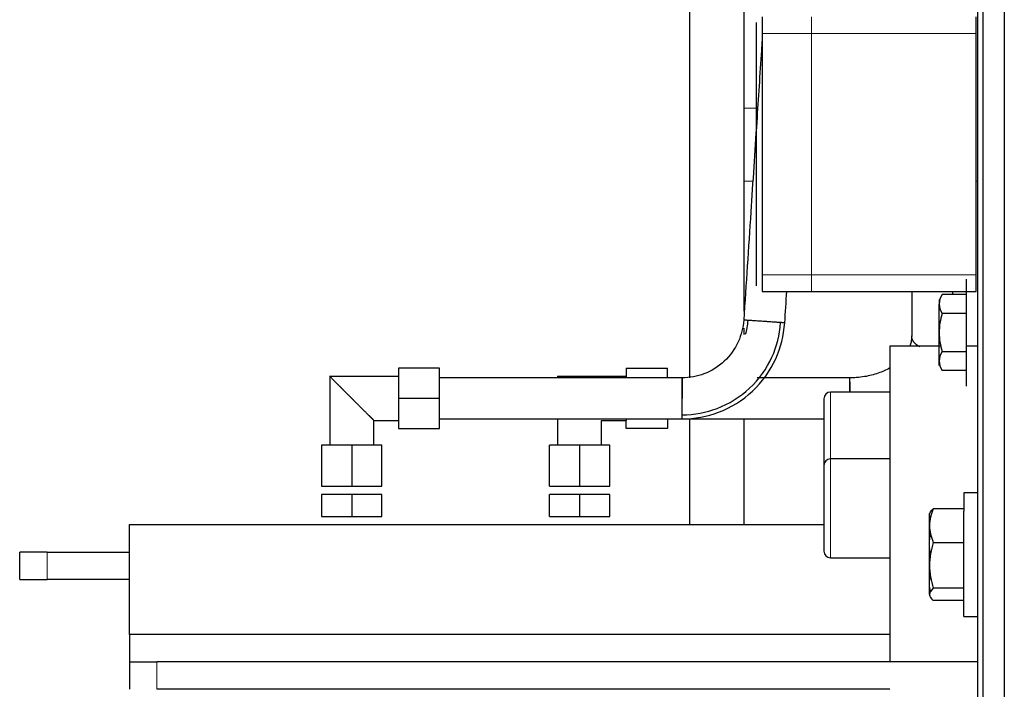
# Model space of a CAD drawing. Header units: inches. Extents: x 0 to 29700, y -16 to 21000.
# Tile 53 of 256: x 8237 to 8596, y 9610 to 9854. Entities that reach past the tile are written whole.
import ezdxf

# ---------------------------------------------------------------- set-up
doc = ezdxf.new("R2010")
doc.units = ezdxf.units.IN
doc.layers.add('254', color=7, linetype='Continuous', true_color=0xffffff)

msp = doc.modelspace()

# ---------------------------------------------------------------- linework, layer by layer
at = {"layer": '254', "color": 2, "linetype": 'Continuous', "lineweight": 25}
for p, q in [((8595.989, 10129.612), (8595.989, 8659.512)), ((8588.251, 8674.562), (8588.251, 10019.029)), ((8586.251, 10012.288), (8586.251, 8676.562)), ((8501.251, 9747.351), (8501.251, 9933.057)), ((8481.251, 9900.562), (8481.251, 9723.051)), ((8507.751, 9854.562), (8507.751, 9848.562)), ((8585.751, 9848.562), (8585.751, 9854.562)), ((8505.751, 9848.562), (8505.751, 9852.562)), ((8505.751, 9760.562), (8505.751, 9848.562)), ((8507.751, 9848.562), (8507.751, 9760.562)), ((8585.751, 9760.562), (8585.751, 9848.562)), ((8505.751, 9756.562), (8505.751, 9760.562)), ((8507.751, 9760.562), (8507.751, 9754.562)), ((8582.251, 9720.062), (8582.251, 9759.062)), ((8585.751, 9754.562), (8585.751, 9760.562)), ((8507.751, 9754.562), (8525.751, 9754.562)), ((8525.751, 9754.562), (8585.751, 9754.562)), ((8572.251, 9751.562), (8572.251, 9749.954)), ((8582.251, 9753.418), (8573.322, 9753.418)), ((8582.251, 9746.49), (8582.251, 9753.418)), ((8572.251, 9739.562), (8572.251, 9749.954)), ((8582.251, 9746.49), (8573.322, 9746.49)), ((8582.251, 9732.634), (8582.251, 9746.49)), ((8501.251, 9738.899), (8501.251, 9741.12)), ((8572.251, 9729.17), (8572.251, 9739.562)), ((8572.869, 9734.562), (8554.251, 9734.562)), ((8554.251, 9734.562), (8554.251, 9619.562)), ((8573.322, 9732.634), (8582.251, 9732.634)), ((8586.25, 9734.562), (8582.25, 9734.562)), ((8582.251, 9725.706), (8582.251, 9732.634)), ((8572.251, 9727.562), (8572.251, 9729.17)), ((8375.251, 9726.562), (8375.251, 9715.562)), ((8390.251, 9726.562), (8375.251, 9726.562)), ((8390.251, 9715.562), (8390.251, 9726.562)), ((8458.251, 9726.562), (8458.251, 9723.062)), ((8458.251, 9726.562), (8473.251, 9726.562)), ((8473.251, 9723.062), (8473.251, 9726.562)), ((8582.251, 9725.706), (8573.322, 9725.706)), ((8375.251, 9723.562), (8350.118, 9723.562)), ((8350.251, 9723.603), (8350.251, 9698.562)), ((8458.251, 9723.562), (8433.21, 9723.562)), ((8433.251, 9723.695), (8433.251, 9723.062)), ((8375.251, 9715.562), (8375.251, 9704.562)), ((8390.251, 9715.562), (8375.251, 9715.562)), ((8390.251, 9704.562), (8390.251, 9715.562)), ((8530.251, 9715.452), (8530.251, 9691.118)), ((8554.251, 9717.852), (8532.651, 9717.852)), ((8366.251, 9698.562), (8366.251, 9707.562)), ((8366.251, 9707.562), (8375.251, 9707.562)), ((8433.251, 9708.062), (8433.251, 9698.562)), ((8449.251, 9707.562), (8458.251, 9707.562)), ((8449.251, 9698.562), (8449.251, 9707.562)), ((8458.251, 9707.912), (8458.251, 9707.562)), ((8458.251, 9704.562), (8458.251, 9707.562)), ((8473.251, 9708.027), (8473.251, 9704.562)), ((8481.251, 9708.061), (8481.251, 9669.557)), ((8501.251, 9669.548), (8501.251, 9708.047)), ((8375.251, 9704.562), (8390.251, 9704.562)), ((8473.251, 9704.562), (8458.251, 9704.562)), ((8358.251, 9698.562), (8347.251, 9698.562)), ((8347.251, 9698.562), (8347.251, 9683.562)), ((8369.251, 9698.562), (8358.251, 9698.562)), ((8358.251, 9698.562), (8358.251, 9683.562)), ((8369.251, 9683.562), (8369.251, 9698.562)), ((8441.251, 9698.562), (8430.251, 9698.562)), ((8430.251, 9683.562), (8430.251, 9698.562)), ((8441.251, 9698.562), (8441.251, 9683.562)), ((8452.251, 9698.562), (8441.251, 9698.562)), ((8452.251, 9683.562), (8452.251, 9698.562)), ((8554.251, 9693.517), (8532.651, 9693.517)), ((8530.251, 9691.117), (8530.251, 9675.517)), ((8347.251, 9683.562), (8358.251, 9683.562)), ((8358.251, 9683.562), (8369.251, 9683.562)), ((8430.251, 9683.562), (8441.251, 9683.562)), ((8441.251, 9683.562), (8452.251, 9683.562)), ((8347.251, 9680.562), (8347.251, 9672.562)), ((8358.251, 9680.562), (8347.251, 9680.562)), ((8369.251, 9680.562), (8358.251, 9680.562)), ((8358.251, 9680.562), (8358.251, 9672.562)), ((8369.251, 9672.562), (8369.251, 9680.562)), ((8430.251, 9672.562), (8430.251, 9680.562)), ((8441.251, 9680.562), (8430.251, 9680.562)), ((8441.251, 9680.562), (8441.251, 9672.562)), ((8452.251, 9680.562), (8441.251, 9680.562)), ((8452.251, 9672.562), (8452.251, 9680.562)), ((8586.251, 9681.114), (8581.251, 9681.114)), ((8581.251, 9681.114), (8581.251, 9674.524)), ((8530.251, 9675.517), (8530.251, 9659.917)), ((8581.251, 9675.344), (8570.09, 9675.344)), ((8347.251, 9672.562), (8358.251, 9672.562)), ((8358.251, 9672.562), (8369.251, 9672.562)), ((8430.251, 9672.562), (8441.251, 9672.562)), ((8441.251, 9672.562), (8452.251, 9672.562)), ((8568.751, 9669.22), (8568.751, 9673.614)), ((8581.251, 9636.114), (8581.251, 9674.524)), ((8277.251, 9669.562), (8530.247, 9669.562)), ((8277.251, 9629.562), (8277.251, 9669.562)), ((8568.751, 9654.731), (8568.751, 9669.22)), ((8570.09, 9663.096), (8581.251, 9663.096)), ((8247.251, 9659.562), (8237.251, 9659.562)), ((8237.251, 9649.562), (8237.251, 9659.562)), ((8247.251, 9659.562), (8277.251, 9659.562)), ((8532.651, 9657.517), (8554.251, 9657.517)), ((8568.751, 9644.125), (8568.751, 9654.731)), ((8237.251, 9649.562), (8247.251, 9649.562)), ((8277.251, 9649.562), (8247.251, 9649.562)), ((8568.751, 9644.125), (8568.751, 9643.614)), ((8581.251, 9646.366), (8570.09, 9646.366)), ((8581.251, 9641.883), (8570.09, 9641.883)), ((8581.251, 9636.114), (8586.251, 9636.114)), ((8554.251, 9629.562), (8277.251, 9629.562)), ((8277.251, 9629.562), (8277.251, 9619.562)), ((8277.251, 9619.562), (8277.251, 9609.562)), ((8277.251, 9619.562), (8287.251, 9619.562)), ((8586.249, 9619.562), (8287.251, 9619.562)), ((8554.248, 9609.562), (8287.251, 9609.562))]:
    msp.add_line(p, q, dxfattribs=at)
at = {"layer": '254', "color": 110, "linetype": 'Continuous', "lineweight": 13}
for p, q in [((8525.751, 9854.562), (8525.751, 9848.562)), ((8507.751, 9848.562), (8525.751, 9848.562)), ((8525.751, 9848.562), (8525.751, 9760.562)), ((8525.751, 9848.562), (8585.751, 9848.562)), ((8501.251, 9821.353), (8506.115, 9821.353)), ((8504.367, 9794.733), (8501.251, 9794.733)), ((8586.26, 9794.733), (8585.76, 9794.733)), ((8525.751, 9760.562), (8507.751, 9760.562)), ((8525.751, 9760.562), (8525.751, 9754.562)), ((8585.751, 9760.562), (8525.751, 9760.562)), ((8532.651, 9693.518), (8532.651, 9717.852)), ((8532.651, 9693.517), (8532.651, 9675.517)), ((8532.651, 9675.517), (8532.651, 9657.517)), ((8247.251, 9649.562), (8247.251, 9659.562)), ((8287.251, 9619.562), (8287.251, 9609.562))]:
    msp.add_line(p, q, dxfattribs=at)
at = {"layer": '254', "color": 2, "linetype": 'Continuous', "lineweight": 25}
for centre, start, end in [((8532.651, 9715.452), 90, 180), ((8532.651, 9691.117), 90, 180), ((8532.651, 9659.917), 180, 270)]:
    msp.add_arc(centre, 2.4, start, end, dxfattribs=at)
for points, knots in [([(8507.751, 9846.261), (8507.666, 9844.969), (8507.009, 9834.977), (8505.635, 9814.063), (8503.481, 9781.297), (8501.9, 9757.232), (8501.036, 9744.09)], [0, 0, 0, 0, 0.0379216, 0.2933958, 0.614099, 1, 1, 1, 1]), ([(8562.251, 9754.562), (8562.251, 9753.206), (8562.251, 9747.78), (8562.251, 9742.353), (8562.251, 9738.283)], [0, 0, 0, 0, 0.2499195, 1, 1, 1, 1]), ([(8501.036, 9744.09), (8500.817, 9741.261), (8499.474, 9735.871), (8494.37, 9728.705), (8486.884, 9724.081), (8481.418, 9723.094), (8478.581, 9723.062)], [0, 0, 0, 0, 0.2409811, 0.499995, 0.7590088, 1, 1, 1, 1]), ([(8478.585, 9709.562), (8483.121, 9709.615), (8491.866, 9711.194), (8503.841, 9718.591), (8512.007, 9730.055), (8514.156, 9738.677), (8514.506, 9743.201)], [0, 0, 0, 0, 0.2409293, 0.4999946, 0.7590641, 1, 1, 1, 1]), ([(8478.586, 9708.062), (8483.311, 9708.117), (8492.419, 9709.762), (8504.894, 9717.466), (8513.4, 9729.409), (8515.639, 9738.39), (8516.003, 9743.101)], [0, 0, 0, 0, 0.2409193, 0.4999999, 0.7590774, 1, 1, 1, 1]), ([(8562.251, 9738.283), (8562.252, 9737.895), (8562.209, 9737.171), (8561.998, 9735.923), (8561.742, 9735.07), (8561.548, 9734.561)], [0, 0, 0, 0, 0.3224343, 0.5943405, 1, 1, 1, 1]), ([(8554.257, 9726.672), (8552.972, 9725.931), (8550.085, 9724.61), (8545.867, 9723.536), (8542.338, 9723.123), (8540.544, 9723.061), (8539.75, 9723.062)], [0, 0, 0, 0, 0.323129, 0.6611493, 0.8514505, 1, 1, 1, 1]), ([(8366.251, 9707.562), (8366.248, 9707.564), (8366.247, 9707.565), (8366.246, 9707.567), (8366.245, 9707.568), (8366.243, 9707.57), (8366.241, 9707.571), (8366.239, 9707.573), (8366.237, 9707.575), (8366.234, 9707.578), (8366.232, 9707.58), (8366.229, 9707.583), (8366.226, 9707.586), (8366.223, 9707.589), (8366.22, 9707.592), (8366.216, 9707.596), (8366.212, 9707.599), (8366.208, 9707.603), (8366.204, 9707.607), (8366.2, 9707.611), (8366.195, 9707.616), (8366.191, 9707.62), (8366.186, 9707.625), (8366.181, 9707.63), (8366.175, 9707.635), (8366.17, 9707.641), (8366.164, 9707.646), (8366.158, 9707.652), (8366.152, 9707.658), (8366.146, 9707.664), (8366.14, 9707.671), (8366.133, 9707.677), (8366.126, 9707.684), (8366.119, 9707.691), (8366.112, 9707.698), (8366.105, 9707.705), (8366.097, 9707.713), (8366.089, 9707.72), (8366.081, 9707.728), (8366.073, 9707.736), (8366.065, 9707.745), (8366.056, 9707.753), (8366.047, 9707.762), (8366.038, 9707.771), (8366.029, 9707.78), (8366.02, 9707.789), (8366.01, 9707.798), (8366.001, 9707.808), (8365.991, 9707.818), (8365.981, 9707.828), (8365.97, 9707.838), (8365.96, 9707.848), (8365.949, 9707.859), (8365.938, 9707.87), (8365.927, 9707.881), (8365.916, 9707.892), (8365.905, 9707.904), (8365.893, 9707.915), (8365.881, 9707.927), (8365.869, 9707.939), (8365.857, 9707.951), (8365.845, 9707.964), (8365.832, 9707.976), (8365.819, 9707.989), (8365.806, 9708.002), (8365.793, 9708.015), (8365.78, 9708.028), (8365.766, 9708.042), (8365.752, 9708.056), (8365.738, 9708.07), (8365.724, 9708.084), (8365.71, 9708.098), (8365.696, 9708.113), (8365.681, 9708.128), (8365.666, 9708.142), (8365.651, 9708.158), (8365.636, 9708.173), (8365.62, 9708.188), (8365.604, 9708.204), (8365.589, 9708.22), (8365.572, 9708.236), (8365.556, 9708.253), (8365.54, 9708.269), (8365.523, 9708.286), (8365.506, 9708.303), (8365.489, 9708.32), (8365.472, 9708.337), (8365.455, 9708.355), (8365.437, 9708.372), (8365.419, 9708.39), (8365.401, 9708.408), (8365.383, 9708.426), (8365.365, 9708.445), (8365.346, 9708.463), (8365.328, 9708.482), (8365.309, 9708.501), (8365.29, 9708.521), (8365.27, 9708.54), (8365.251, 9708.56), (8365.231, 9708.579), (8365.211, 9708.599), (8365.191, 9708.62), (8365.171, 9708.64), (8365.15, 9708.661), (8365.13, 9708.681), (8365.109, 9708.702), (8365.088, 9708.724), (8365.066, 9708.745), (8365.045, 9708.766), (8365.023, 9708.788), (8365.002, 9708.81), (8364.98, 9708.832), (8364.957, 9708.855), (8364.935, 9708.877), (8364.912, 9708.9), (8364.89, 9708.923), (8364.867, 9708.946), (8364.843, 9708.969), (8364.82, 9708.992), (8364.797, 9709.016), (8364.773, 9709.04), (8364.749, 9709.064), (8364.725, 9709.088), (8364.7, 9709.112), (8364.676, 9709.137), (8364.651, 9709.162), (8364.626, 9709.187), (8364.601, 9709.212), (8364.483, 9709.33), (8364.257, 9709.555), (8363.904, 9709.906), (8363.515, 9710.294), (8363.089, 9710.719), (8362.626, 9711.182), (8362.127, 9711.683), (8361.592, 9712.22), (8361.111, 9712.702), (8360.689, 9713.123), (8360.326, 9713.485), (8359.928, 9713.883), (8359.495, 9714.317), (8359.131, 9714.681), (8358.849, 9714.963), (8358.662, 9715.151), (8358.474, 9715.34), (8358.287, 9715.528), (8358.099, 9715.716), (8357.911, 9715.905), (8357.723, 9716.093), (8357.536, 9716.281), (8357.348, 9716.468), (8357.16, 9716.655), (8356.991, 9716.822), (8356.843, 9716.968), (8356.716, 9717.095), (8356.59, 9717.22), (8356.465, 9717.344), (8356.342, 9717.467), (8356.221, 9717.588), (8356.1, 9717.708), (8355.982, 9717.827), (8355.864, 9717.944), (8355.749, 9718.06), (8355.634, 9718.174), (8355.521, 9718.287), (8355.41, 9718.399), (8355.3, 9718.509), (8355.191, 9718.618), (8355.084, 9718.726), (8354.979, 9718.832), (8354.875, 9718.936), (8354.772, 9719.039), (8354.671, 9719.141), (8354.571, 9719.241), (8354.472, 9719.339), (8354.376, 9719.436), (8354.28, 9719.532), (8354.186, 9719.626), (8354.094, 9719.719), (8354.003, 9719.81), (8353.913, 9719.9), (8353.825, 9719.988), (8353.738, 9720.075), (8353.653, 9720.16), (8353.569, 9720.244), (8353.487, 9720.326), (8353.406, 9720.407), (8353.326, 9720.486), (8353.248, 9720.564), (8353.172, 9720.641), (8352.932, 9720.881), (8352.548, 9721.265), (8352.055, 9721.76), (8351.622, 9722.195), (8351.249, 9722.568), (8350.935, 9722.88), (8350.681, 9723.132), (8350.484, 9723.327), (8350.346, 9723.466), (8350.269, 9723.545), (8350.254, 9723.562), (8350.254, 9723.562)], [0, 0, 0, 0, 0.0075479, 0.0088105, 0.0100741, 0.0113386, 0.0126042, 0.0138709, 0.0151387, 0.0164076, 0.0176777, 0.018949, 0.0202215, 0.0214952, 0.0227702, 0.0240466, 0.0253243, 0.0266033, 0.0278838, 0.0291657, 0.0304491, 0.031734, 0.0330203, 0.0343083, 0.0355978, 0.0368889, 0.0381817, 0.0394762, 0.0407723, 0.0420702, 0.0433698, 0.0446712, 0.0459744, 0.0472795, 0.0485864, 0.0498952, 0.051206, 0.0525187, 0.0538334, 0.0551501, 0.0564688, 0.0577896, 0.0591124, 0.0604374, 0.0617646, 0.0630939, 0.0644254, 0.0657591, 0.0670951, 0.0684333, 0.0697739, 0.0711168, 0.072462, 0.0738096, 0.0751596, 0.0765121, 0.077867, 0.0792244, 0.0805842, 0.0819467, 0.0833116, 0.0846792, 0.0860494, 0.0874221, 0.0887976, 0.0901757, 0.0915565, 0.0929401, 0.0943264, 0.0957154, 0.0971073, 0.0985019, 0.0998995, 0.1012998, 0.1027031, 0.1041093, 0.1055184, 0.1069305, 0.1083455, 0.1097635, 0.1111846, 0.1126087, 0.1140359, 0.1154661, 0.1168995, 0.118336, 0.1197756, 0.1212184, 0.1226644, 0.1241136, 0.1255661, 0.1270217, 0.1284807, 0.129943, 0.1314085, 0.1328775, 0.1343497, 0.1358253, 0.1373044, 0.1387868, 0.1402727, 0.141762, 0.1432548, 0.144751, 0.1462508, 0.1477541, 0.149261, 0.1507714, 0.1522853, 0.1538029, 0.1553241, 0.1568489, 0.1583774, 0.1599096, 0.1614454, 0.1629849, 0.1645282, 0.1660752, 0.1676259, 0.1691804, 0.1707388, 0.1723009, 0.1738668, 0.1754366, 0.1770102, 0.1785877, 0.180169, 0.1817543, 0.1833435, 0.2025466, 0.2229005, 0.2444264, 0.267142, 0.2910626, 0.3162011, 0.3425689, 0.3701755, 0.3857524, 0.4028837, 0.4215699, 0.4418118, 0.4636097, 0.4723089, 0.4810092, 0.4897108, 0.4984135, 0.5071175, 0.5158227, 0.5245291, 0.5332366, 0.5419454, 0.5506554, 0.5593666, 0.5653453, 0.5712706, 0.5771424, 0.5829607, 0.5887258, 0.5944374, 0.6000958, 0.6057009, 0.6112528, 0.6167514, 0.622197, 0.6275894, 0.6329288, 0.6382152, 0.6434486, 0.6486291, 0.6537568, 0.6588316, 0.6638536, 0.668823, 0.6737397, 0.6786038, 0.6834154, 0.6881745, 0.6928812, 0.6975355, 0.7021376, 0.7066875, 0.7111853, 0.715631, 0.7200248, 0.7243666, 0.7286567, 0.732895, 0.7370817, 0.7412169, 0.7453007, 0.7493331, 0.779882, 0.8089418, 0.8365783, 0.8628678, 0.8878992, 0.9117752, 0.9346143, 0.9574485, 0.9800491, 1, 1, 1, 1]), ([(8478.581, 9723.062), (8471.221, 9723.062), (8456.5, 9723.062), (8427.056, 9723.062), (8404.973, 9723.062), (8390.251, 9723.062)], [0, 0, 0, 0, 0.2499712, 0.4999808, 1, 1, 1, 1]), ([(8539.75, 9723.062), (8534.208, 9723.062), (8523.125, 9723.062), (8511.844, 9723.062), (8506.104, 9723.062), (8505.906, 9723.062)], [0, 0, 0, 0, 0.4912015, 0.9824269, 1, 1, 1, 1]), ([(8478.585, 9709.562), (8478.585, 9709.562), (8478.585, 9709.819), (8478.584, 9711.192), (8478.584, 9713.327), (8478.583, 9714.855), (8478.583, 9716.268), (8478.583, 9717.797), (8478.582, 9719.932), (8478.582, 9721.306), (8478.582, 9721.562), (8478.582, 9721.562)], [0, 0, 0, 0, 0.1248711, 0.2498984, 0.3749258, 0.4999531, 0.4999531, 0.6249805, 0.7500078, 0.8750352, 1, 1, 1, 1]), ([(8539.75, 9721.557), (8539.75, 9721.536), (8539.75, 9721.313), (8539.75, 9720.703), (8539.75, 9719.825), (8539.75, 9719.071), (8539.75, 9718.123), (8539.75, 9717.89)], [0, 0, 0, 0, 0.2140183, 0.5540657, 0.5540657, 0.894113, 1, 1, 1, 1]), ([(8390.251, 9708.062), (8404.973, 9708.062), (8427.056, 9708.062), (8456.501, 9708.062), (8471.224, 9708.062), (8478.586, 9708.062)], [0, 0, 0, 0, 0.4999919, 0.7499879, 1, 1, 1, 1])]:
    msp.add_open_spline(points, degree=3, knots=knots, dxfattribs=at)
for points, degree in [([(8516.003, 9743.101), (8516.254, 9746.922), (8516.505, 9750.742), (8516.757, 9754.562)], 3), ([(8577.251, 9753.42), (8577.251, 9753.801), (8577.251, 9754.182), (8577.251, 9754.563)], 3), ([(8573.322, 9753.418), (8572.668, 9752.285), (8572.251, 9751.135), (8572.251, 9749.954)], 3), ([(8572.251, 9749.954), (8572.251, 9748.778), (8572.67, 9747.621), (8573.322, 9746.49)], 3), ([(8502.533, 9743.991), (8502.393, 9742.176), (8502.087, 9740.451), (8501.607, 9738.797)], 3), ([(8573.322, 9746.49), (8572.675, 9744.249), (8572.251, 9741.909), (8572.251, 9739.562)], 3), ([(8572.251, 9739.562), (8572.251, 9737.217), (8572.671, 9734.891), (8573.322, 9732.634)], 3), ([(8573.322, 9732.634), (8572.668, 9731.5), (8572.251, 9730.35), (8572.251, 9729.17)], 3), ([(8572.251, 9729.17), (8572.251, 9727.994), (8572.67, 9726.836), (8573.322, 9725.706)], 3), ([(8478.582, 9723.062), (8476.805, 9723.062), (8475.028, 9723.062), (8473.251, 9723.062)], 3), ([(8473.251, 9708.062), (8475.918, 9708.062), (8478.585, 9708.062)], 2), ([(8478.588, 9708.062), (8504.419, 9708.062), (8530.25, 9708.062)], 2), ([(8568.751, 9673.102), (8568.751, 9673.863), (8569.275, 9674.612), (8570.09, 9675.344)], 3), ([(8570.09, 9675.344), (8569.282, 9673.363), (8568.751, 9671.295), (8568.751, 9669.22)], 3), ([(8569.06, 9672.06), (8568.861, 9672.404), (8568.751, 9672.751), (8568.751, 9673.102)], 3), ([(8568.751, 9669.22), (8568.751, 9667.147), (8569.276, 9665.092), (8570.09, 9663.096)], 3), ([(8568.751, 9662.496), (8568.751, 9663.804), (8568.862, 9665.102), (8569.061, 9666.389)], 3), ([(8570.09, 9663.096), (8569.272, 9660.36), (8568.751, 9657.582), (8568.751, 9654.731)], 3), ([(8569.059, 9658.612), (8568.861, 9659.893), (8568.751, 9661.187), (8568.751, 9662.496)], 3), ([(8568.751, 9654.731), (8568.751, 9651.892), (8569.275, 9649.096), (8570.09, 9646.366)], 3), ([(8568.751, 9648.007), (8568.751, 9648.958), (8568.862, 9649.907), (8569.061, 9650.848)], 3), ([(8569.06, 9645.165), (8568.862, 9646.106), (8568.751, 9647.055), (8568.751, 9648.007)], 3), ([(8570.09, 9646.366), (8569.272, 9645.633), (8568.751, 9644.888), (8568.751, 9644.125)], 3), ([(8568.751, 9644.125), (8568.751, 9643.364), (8569.275, 9642.615), (8570.09, 9641.883)], 3)]:
    msp.add_open_spline(points, degree=degree, dxfattribs=at)
for points, weights, knots in [([(8516.003, 9743.101), (8516.003, 9743.101), (8514.68, 9743.189), (8511.166, 9743.421), (8505.874, 9743.77), (8502.359, 9744.002), (8501.036, 9744.09), (8501.036, 9744.09)], [1.01661171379, 1.01661171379, 0.958470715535, 1.01661171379, 1.01661171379, 0.958477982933, 1.01660081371, 1.01661171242], [0, 0, 0, 0, 0, 0.5000156, 0.5000156, 0.5000156, 1, 1, 1, 1, 1]), ([(8478.586, 9708.062), (8478.586, 9708.062), (8478.585, 9709.388), (8478.584, 9712.91), (8478.582, 9718.214), (8478.581, 9721.736), (8478.581, 9723.063), (8478.581, 9723.062), (8478.581, 9721.736), (8478.582, 9718.214), (8478.583, 9715.562)], [1.01661171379, 1.01661171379, 0.958470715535, 1.01661171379, 1.01661171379, 0.958470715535, 1.01661171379, 1.01661171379, 0.958470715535, 1.01661171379, 1.01661171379], [0, 0, 0, 0, 0, 0.3333333, 0.3333333, 0.3333333, 0.6666667, 0.6666667, 0.6666667, 1, 1, 1, 1, 1]), ([(8539.75, 9717.919), (8539.75, 9719.013), (8539.75, 9720.005), (8539.75, 9720.82), (8539.75, 9722.114), (8539.75, 9722.69), (8539.75, 9723.014), (8539.75, 9723.058)], [0.997402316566, 1.00121593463, 1.00838553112, 1.01661171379, 1.01661171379, 1.00686340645, 0.999341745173, 0.996214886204], [0, 0, 0, 0, 0, 0.4787913, 0.4787913, 0.4787913, 1, 1, 1, 1, 1])]:
    msp.add_rational_spline(points, weights, degree=4, knots=knots, dxfattribs=at)
at = {"layer": '254', "color": 110, "linetype": 'Continuous', "lineweight": 13}
msp.add_open_spline([(8514.506, 9743.201), (8514.506, 9743.201), (8514.251, 9743.218), (8512.88, 9743.308), (8510.749, 9743.449), (8509.225, 9743.549), (8507.815, 9743.642), (8506.29, 9743.743), (8504.159, 9743.883), (8502.788, 9743.974), (8502.533, 9743.991), (8502.533, 9743.991), (8502.533, 9743.991), (8502.533, 9743.991)], degree=3, knots=[0, 0, 0, 0, 0.1248438, 0.2498438, 0.3748437, 0.4998437, 0.4998437, 0.6248438, 0.7498438, 0.8748438, 0.9998438, 0.9998438, 1, 1, 1, 1], dxfattribs=at)
at = {"layer": '254', "color": 2, "linetype": 'Continuous', "lineweight": 25}
msp.add_rational_spline([(8565.259, 9734.343), (8563.799, 9735.056), (8562.677, 9736.082), (8562.238, 9737.273), (8562.251, 9738.309)], [0.996948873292, 0.991480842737, 0.994560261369, 1.01416372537, 1.01642514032], degree=4, dxfattribs=at)

doc.saveas('drawing.dxf')
